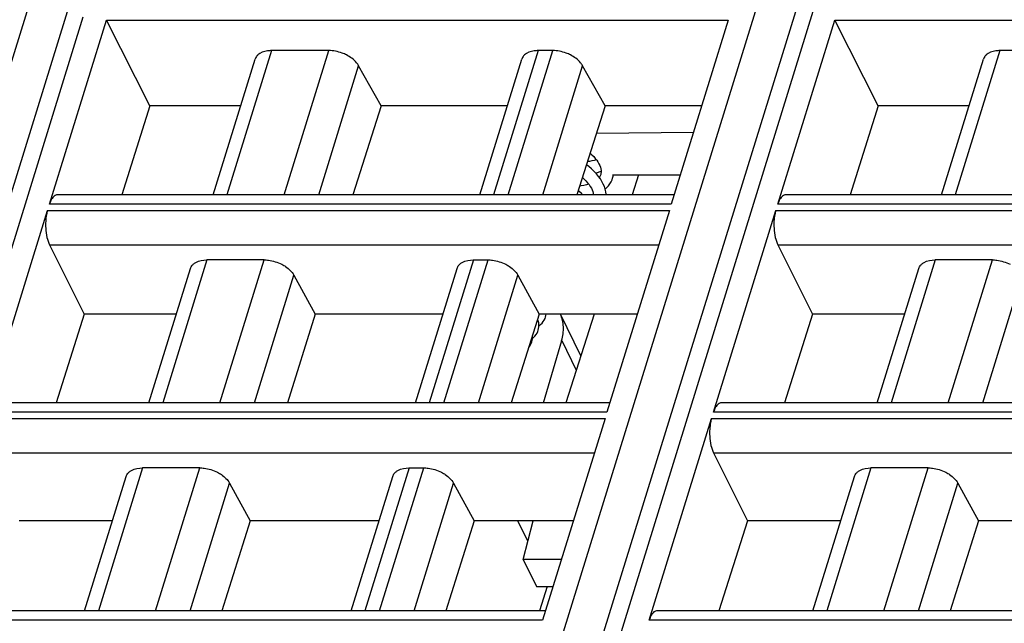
# Model space of a CAD drawing. Header units: millimetres. Extents: x 0 to 594, y 0 to 420.
# Tile 28 of 236: x 192 to 213, y 99 to 111. Entities that reach past the tile are written whole.
import ezdxf

# ---------------------------------------------------------------- set-up
doc = ezdxf.new("R2010")
doc.units = ezdxf.units.MM
doc.header["$LTSCALE"] = 32.67
doc.layers.get('0').update_dxf_attribs({"linetype": 'CONTINUOUS'})
doc.layers.add('1', color=7, linetype='CONTINUOUS')

msp = doc.modelspace()

# ---------------------------------------------------------------- linework, layer by layer
at = {"color": 7, "linetype": 'CONTINUOUS'}
for p, q in [((182.17496, 75.93445), (193.95944, 114.06904)), ((197.71019, 75.93445), (208.96326, 112.34938)), ((192.83321, 107.55039), (194.0476, 111.48015)), ((194.97425, 109.65093), (194.0476, 111.48015)), ((194.0476, 111.48015), (207.31107, 111.48015)), ((207.31107, 111.48015), (206.09669, 107.55039)), ((208.36844, 107.55039), (209.58283, 111.48015)), ((210.50948, 109.65093), (209.58283, 111.48015)), ((209.58283, 111.48015), (222.8463, 111.48015)), ((198.7919, 110.83119), (197.57218, 110.83119)), ((203.56914, 110.83119), (203.2582, 110.83119)), ((214.32713, 110.83119), (213.10741, 110.83119)), ((196.32762, 107.75219), (197.22294, 110.64947)), ((199.90652, 109.65093), (199.42908, 110.50922)), ((202.01364, 107.75219), (202.90896, 110.64947)), ((204.68376, 109.65093), (204.20632, 110.50922)), ((211.86285, 107.75219), (212.75817, 110.64947)), ((194.97425, 109.65093), (194.37622, 107.75219)), ((196.91437, 109.65093), (194.97425, 109.65093)), ((199.90652, 109.65093), (199.30781, 107.75219)), ((202.60039, 109.65093), (199.90652, 109.65093)), ((204.68376, 109.65093), (204.08504, 107.75219)), ((206.7458, 109.65093), (204.68376, 109.65093)), ((210.50948, 109.65093), (209.91145, 107.75219)), ((212.4496, 109.65093), (210.50948, 109.65093)), ((204.50011, 109.06852), (206.57341, 109.09308)), ((204.59206, 108.18913), (204.58616, 108.17223)), ((204.59702, 108.2088), (204.59142, 108.18705)), ((204.84621, 108.1808), (206.2915, 108.1808)), ((205.39988, 108.1808), (205.26344, 107.75219)), ((206.15905, 107.75219), (193.00239, 107.75219)), ((221.69428, 107.75219), (208.53762, 107.75219)), ((191.4615, 103.11153), (192.79286, 107.41982)), ((206.05634, 107.41982), (204.72498, 103.11153)), ((206.99673, 103.11153), (208.32809, 107.41982)), ((192.83588, 106.68538), (193.57367, 105.20408)), ((208.37111, 106.68538), (209.10889, 105.20408)), ((197.41146, 106.36407), (196.19172, 106.36407)), ((201.87775, 106.36407), (202.1887, 106.36407)), ((212.94668, 106.36407), (211.72695, 106.36407)), ((194.95591, 103.31334), (195.84191, 106.18044)), ((200.64193, 103.31334), (201.52793, 106.18044)), ((210.49114, 103.31334), (211.37714, 106.18044)), ((198.04759, 106.03871), (198.50433, 105.20408)), ((202.82483, 106.03871), (203.28156, 105.20408)), ((193.57367, 105.20408), (192.97816, 103.31334)), ((195.54019, 105.20408), (193.57367, 105.20408)), ((198.50433, 105.20408), (197.90813, 103.31334)), ((201.22621, 105.20408), (198.50433, 105.20408)), ((203.28156, 105.20408), (202.68537, 103.31334)), ((205.37162, 105.20408), (203.28156, 105.20408)), ((204.17, 104.31739), (203.73488, 105.20408)), ((204.45227, 105.20408), (203.85037, 103.31334)), ((209.10889, 105.20408), (208.51339, 103.31334)), ((211.07542, 105.20408), (209.10889, 105.20408)), ((203.36888, 103.31334), (203.75944, 104.64479)), ((204.78734, 103.31334), (191.63068, 103.31334)), ((220.32257, 103.31334), (207.16591, 103.31334)), ((204.68463, 102.98096), (203.35327, 98.67268)), ((205.62502, 98.67268), (206.95638, 102.98096)), ((206.9994, 102.24652), (207.72104, 100.79764)), ((196.03975, 101.92522), (194.82001, 101.92522)), ((200.50605, 101.92522), (200.81699, 101.92522)), ((211.57498, 101.92522), (210.35524, 101.92522)), ((193.5842, 98.87449), (194.4702, 101.74158)), ((199.27022, 98.87449), (200.15622, 101.74158)), ((209.11943, 98.87449), (210.00543, 101.74158)), ((196.67588, 101.59985), (197.11488, 100.79764)), ((201.45312, 101.59985), (201.89211, 100.79764)), ((212.21111, 101.59985), (212.65011, 100.79764)), ((194.1785, 100.79764), (192.18581, 100.79764)), ((197.11488, 100.79764), (196.50846, 98.87449)), ((199.86452, 100.79764), (197.11488, 100.79764)), ((201.89211, 100.79764), (201.2857, 98.87449)), ((204.00993, 100.79764), (201.89211, 100.79764)), ((203.03685, 100.35795), (202.82107, 100.79764)), ((202.93671, 99.96938), (203.15016, 100.79764)), ((207.72104, 100.79764), (207.11532, 98.87449)), ((209.71373, 100.79764), (207.72104, 100.79764)), ((212.65011, 100.79764), (212.04369, 98.87449)), ((215.39975, 100.79764), (212.65011, 100.79764)), ((202.93671, 99.96938), (203.22114, 99.38977)), ((203.75398, 99.96938), (202.93671, 99.96938)), ((203.22114, 99.38977), (203.57487, 99.38977)), ((203.44777, 99.38977), (203.28854, 98.87449)), ((203.41563, 98.87449), (190.25897, 98.87449)), ((218.95086, 98.87449), (205.7942, 98.87449))]:
    msp.add_line(p, q, dxfattribs=at)
at = {"color": 9, "linetype": 'CONTINUOUS'}
for p, q in [((196.91569, 76.15202), (208.2917, 112.96479)), ((181.38047, 76.15202), (192.53653, 112.25307)), ((193.54658, 111.54751), (182.60855, 76.15202)), ((209.11874, 111.66701), (198.14378, 76.15202)), ((197.57218, 110.83119), (196.6207, 107.75219)), ((197.84042, 107.75219), (198.7919, 110.83119)), ((203.2582, 110.83119), (202.30672, 107.75219)), ((202.61766, 107.75219), (203.56914, 110.83119)), ((213.10741, 110.83119), (212.15593, 107.75219)), ((198.5771, 107.75219), (199.42908, 110.50922)), ((203.35434, 107.75219), (204.20632, 110.50922)), ((206.09669, 107.55039), (192.83321, 107.55039)), ((221.63191, 107.55039), (208.36844, 107.55039)), ((192.79286, 107.41982), (206.05634, 107.41982)), ((208.32809, 107.41982), (221.59156, 107.41982)), ((192.83588, 106.68538), (205.82938, 106.68538)), ((208.37111, 106.68538), (221.36461, 106.68538)), ((196.19174, 106.36407), (195.24899, 103.31334)), ((196.46871, 103.31334), (197.41146, 106.36407)), ((201.87775, 106.36407), (200.93501, 103.31334)), ((201.24595, 103.31334), (202.1887, 106.36407)), ((211.72697, 106.36407), (210.78422, 103.31334)), ((212.00394, 103.31334), (212.94669, 106.36407)), ((197.20539, 103.31334), (198.04759, 106.03871)), ((201.98263, 103.31334), (202.82483, 106.03871)), ((212.74062, 103.31334), (213.58282, 106.03871)), ((203.75944, 104.64479), (204.07168, 104.00852)), ((191.42115, 102.98096), (204.68463, 102.98096)), ((204.72498, 103.11153), (191.4615, 103.11153)), ((206.95638, 102.98096), (220.21986, 102.98096)), ((220.2602, 103.11153), (206.99673, 103.11153)), ((191.46417, 102.24652), (204.45767, 102.24652)), ((206.9994, 102.24652), (219.9929, 102.24652)), ((194.82003, 101.92522), (193.87728, 98.87449)), ((195.097, 98.87449), (196.03975, 101.92522)), ((200.50605, 101.92522), (199.5633, 98.87449)), ((199.87424, 98.87449), (200.81699, 101.92522)), ((210.35526, 101.92522), (209.41251, 98.87449)), ((210.63223, 98.87449), (211.57498, 101.92522)), ((195.83368, 98.87449), (196.67588, 101.59985)), ((200.61092, 98.87449), (201.45312, 101.59985)), ((211.36891, 98.87449), (212.21111, 101.59985)), ((203.35327, 98.67268), (190.08979, 98.67268)), ((218.8885, 98.67268), (205.62502, 98.67268))]:
    msp.add_line(p, q, dxfattribs=at)
at = {"color": 7, "linetype": 'CONTINUOUS'}
for points in [[(204.36581, 108.6426), (204.40606, 108.60609), (204.44373, 108.56817), (204.47745, 108.53023), (204.50733, 108.49222), (204.53321, 108.45445), (204.555, 108.41712), (204.57276, 108.38021), (204.58628, 108.34418), (204.59553, 108.30922), (204.60055, 108.27494), (204.60112, 108.24134), (204.59702, 108.2088)], [(204.70554, 107.75219), (204.70538, 107.76378), (204.69914, 107.81797), (204.68734, 107.87274), (204.67, 107.92776), (204.64712, 107.98295), (204.6188, 108.03797), (204.58511, 108.09263), (204.54608, 108.14683), (204.5018, 108.20037), (204.45224, 108.25319), (204.39758, 108.30499), (204.33838, 108.35524), (204.28746, 108.39415)], [(204.49934, 108.50238), (204.49855, 108.5021), (204.453, 108.48861), (204.40412, 108.47714), (204.35205, 108.46783), (204.30897, 108.46234)], [(204.48158, 108.22192), (204.52247, 108.23158), (204.58153, 108.24909), (204.60087, 108.2561)], [(204.58616, 108.17223), (204.57259, 108.14406), (204.56085, 108.12632)], [(204.84621, 108.10837), (204.85319, 108.13316), (204.86255, 108.1808)], [(204.33795, 107.98028), (204.33332, 107.97862), (204.28559, 107.96482), (204.23402, 107.95317), (204.17887, 107.94387), (204.14422, 107.93986)], [(204.20182, 108.12253), (204.23993, 108.08838), (204.27839, 108.05014), (204.31297, 108.01169), (204.34378, 107.97295), (204.37063, 107.93413), (204.39327, 107.89558), (204.41154, 107.85764), (204.42526, 107.82083), (204.4345, 107.78531), (204.43913, 107.75219)], [(204.68738, 107.87254), (204.72394, 107.90666), (204.75901, 107.94619), (204.78926, 107.98786), (204.81462, 108.03139), (204.8349, 108.07616), (204.84647, 108.10921)], [(204.21216, 107.75219), (204.18158, 107.78033), (204.12434, 107.82759), (204.11177, 107.83694)], [(203.27361, 104.93718), (203.27413, 104.97899), (203.26968, 105.02172), (203.26019, 105.06496), (203.2486, 105.09954)], [(203.2738, 104.95249), (203.27681, 104.95456), (203.31053, 104.98287), (203.34019, 105.01341), (203.36576, 105.046), (203.38712, 105.08036), (203.40397, 105.1156), (203.41467, 105.14536)], [(203.41462, 105.1452), (203.42309, 105.1783), (203.42694, 105.20408)], [(203.13656, 104.68677), (203.16068, 104.70708), (203.18937, 104.73682), (203.21398, 104.76853), (203.23441, 104.80191), (203.25029, 104.8358), (203.25952, 104.86181)], [(203.25944, 104.86154), (203.26849, 104.89792), (203.27361, 104.93718)], [(203.0584, 104.49634), (203.07398, 104.51529), (203.09549, 104.54861), (203.11222, 104.58264), (203.12314, 104.61264)], [(203.12305, 104.61233), (203.13133, 104.6451), (203.13647, 104.68232)], [(203.13647, 104.68232), (203.13733, 104.72208), (203.13554, 104.741)]]:
    msp.add_lwpolyline(points, dxfattribs=at)
for points, knots in [([(197.27966, 110.73821), (197.27297, 110.73193), (197.24861, 110.70633), (197.23065, 110.67446), (197.22292, 110.64948)], [0, 0, 0, 0, 0.2596683, 1, 1, 1, 1]), ([(197.57218, 110.83119), (197.5425, 110.83119), (197.43993, 110.82483), (197.33347, 110.78874), (197.27966, 110.73821)], [0, 0, 0, 0, 0.28674265, 1, 1, 1, 1]), ([(199.16942, 110.73821), (199.13991, 110.75312), (199.02039, 110.8049), (198.88907, 110.83119), (198.7919, 110.83119)], [0, 0, 0, 0, 0.25386908, 1, 1, 1, 1]), ([(199.42908, 110.50922), (199.41649, 110.53186), (199.349, 110.62748), (199.25016, 110.6974), (199.16942, 110.73821)], [0, 0, 0, 0, 0.22267824, 1, 1, 1, 1]), ([(202.96567, 110.73821), (202.95898, 110.73193), (202.93462, 110.70633), (202.91666, 110.67446), (202.90894, 110.64948)], [0, 0, 0, 0, 0.2596683, 1, 1, 1, 1]), ([(203.2582, 110.83119), (203.22852, 110.83119), (203.12594, 110.82483), (203.01949, 110.78874), (202.96567, 110.73821)], [0, 0, 0, 0, 0.28674265, 1, 1, 1, 1]), ([(203.94665, 110.73821), (203.91715, 110.75312), (203.79763, 110.8049), (203.66631, 110.83119), (203.56914, 110.83119)], [0, 0, 0, 0, 0.25386908, 1, 1, 1, 1]), ([(204.20632, 110.50922), (204.19372, 110.53186), (204.12624, 110.62748), (204.0274, 110.6974), (203.94665, 110.73821)], [0, 0, 0, 0, 0.22267824, 1, 1, 1, 1]), ([(212.81488, 110.73821), (212.8082, 110.73193), (212.78383, 110.70633), (212.76588, 110.67446), (212.75815, 110.64948)], [0, 0, 0, 0, 0.2596683, 1, 1, 1, 1]), ([(213.10741, 110.83119), (213.07773, 110.83119), (212.97515, 110.82483), (212.8687, 110.78874), (212.81488, 110.73821)], [0, 0, 0, 0, 0.28674265, 1, 1, 1, 1]), ([(192.9361, 107.72725), (192.91242, 107.70888), (192.87005, 107.65197), (192.84471, 107.5876), (192.83321, 107.55039)], [0, 0, 0, 0, 0.43482843, 1, 1, 1, 1]), ([(208.47132, 107.72725), (208.44765, 107.70888), (208.40528, 107.65197), (208.37994, 107.5876), (208.36844, 107.55039)], [0, 0, 0, 0, 0.43482843, 1, 1, 1, 1]), ([(192.79286, 107.41982), (192.78421, 107.39183), (192.75402, 107.26721), (192.74774, 107.13744), (192.75352, 107.03888)], [0, 0, 0, 0, 0.22881463, 1, 1, 1, 1]), ([(208.32809, 107.41982), (208.31944, 107.39183), (208.28925, 107.26721), (208.28297, 107.13744), (208.28875, 107.03888)], [0, 0, 0, 0, 0.22881463, 1, 1, 1, 1]), ([(192.75352, 107.03888), (192.75734, 106.97357), (192.77352, 106.85265), (192.81085, 106.73562), (192.83588, 106.68538)], [0, 0, 0, 0, 0.53816872, 1, 1, 1, 1]), ([(208.28875, 107.03888), (208.29257, 106.97357), (208.30875, 106.85265), (208.34608, 106.73562), (208.37111, 106.68538)], [0, 0, 0, 0, 0.53816872, 1, 1, 1, 1]), ([(195.8989, 106.27011), (195.91535, 106.28567), (196.00108, 106.34644), (196.1104, 106.36407), (196.19172, 106.36407)], [0, 0, 0, 0, 0.21777869, 1, 1, 1, 1]), ([(197.41146, 106.36407), (197.44298, 106.36407), (197.57311, 106.35516), (197.70078, 106.31506), (197.78868, 106.27011)], [0, 0, 0, 0, 0.24204309, 1, 1, 1, 1]), ([(201.58492, 106.27011), (201.60137, 106.28567), (201.6871, 106.34644), (201.79642, 106.36407), (201.87774, 106.36407)], [0, 0, 0, 0, 0.21777869, 1, 1, 1, 1]), ([(202.18869, 106.36407), (202.22022, 106.36407), (202.35035, 106.35516), (202.47802, 106.31506), (202.56591, 106.27011)], [0, 0, 0, 0, 0.24204309, 1, 1, 1, 1]), ([(211.43413, 106.27011), (211.45058, 106.28567), (211.53631, 106.34644), (211.64563, 106.36407), (211.72695, 106.36407)], [0, 0, 0, 0, 0.21777869, 1, 1, 1, 1]), ([(212.94668, 106.36407), (212.97821, 106.36407), (213.10834, 106.35516), (213.23601, 106.31506), (213.3239, 106.27011)], [0, 0, 0, 0, 0.24204309, 1, 1, 1, 1]), ([(195.84191, 106.18044), (195.8497, 106.20566), (195.86771, 106.23785), (195.89219, 106.26376), (195.8989, 106.27011)], [0, 0, 0, 0, 0.7407559, 1, 1, 1, 1]), ([(197.78868, 106.27011), (197.81731, 106.25546), (197.91758, 106.19666), (198.00706, 106.11278), (198.0476, 106.03869)], [0, 0, 0, 0, 0.27579327, 1, 1, 1, 1]), ([(201.52792, 106.18044), (201.53572, 106.20566), (201.55373, 106.23785), (201.57821, 106.26376), (201.58492, 106.27011)], [0, 0, 0, 0, 0.7407559, 1, 1, 1, 1]), ([(202.56591, 106.27011), (202.59454, 106.25546), (202.69482, 106.19666), (202.7843, 106.11278), (202.82484, 106.03869)], [0, 0, 0, 0, 0.27579327, 1, 1, 1, 1]), ([(211.37713, 106.18044), (211.38493, 106.20566), (211.40294, 106.23785), (211.42742, 106.26376), (211.43413, 106.27011)], [0, 0, 0, 0, 0.7407559, 1, 1, 1, 1]), ([(203.75896, 104.64292), (203.78663, 104.73727), (203.81449, 104.92944), (203.77176, 105.1204), (203.7342, 105.20439)], [0, 0, 0, 0, 0.51657712, 1, 1, 1, 1]), ([(207.09962, 103.2884), (207.07594, 103.27003), (207.03357, 103.21312), (207.00823, 103.14875), (206.99673, 103.11153)], [0, 0, 0, 0, 0.43482843, 1, 1, 1, 1]), ([(206.95638, 102.98096), (206.94773, 102.95297), (206.91754, 102.82836), (206.91126, 102.69859), (206.91704, 102.60002)], [0, 0, 0, 0, 0.22881463, 1, 1, 1, 1]), ([(206.91704, 102.60002), (206.92086, 102.53472), (206.93704, 102.4138), (206.97437, 102.29677), (206.9994, 102.24652)], [0, 0, 0, 0, 0.53816872, 1, 1, 1, 1]), ([(194.5272, 101.83126), (194.54364, 101.84681), (194.62937, 101.90758), (194.73869, 101.92522), (194.82001, 101.92522)], [0, 0, 0, 0, 0.21777869, 1, 1, 1, 1]), ([(196.03975, 101.92522), (196.07127, 101.92522), (196.2014, 101.9163), (196.32907, 101.87621), (196.41697, 101.83125)], [0, 0, 0, 0, 0.24204309, 1, 1, 1, 1]), ([(200.21321, 101.83126), (200.22966, 101.84681), (200.31539, 101.90758), (200.42471, 101.92522), (200.50603, 101.92522)], [0, 0, 0, 0, 0.21777869, 1, 1, 1, 1]), ([(200.81698, 101.92522), (200.84851, 101.92522), (200.97864, 101.9163), (201.10631, 101.87621), (201.1942, 101.83125)], [0, 0, 0, 0, 0.24204309, 1, 1, 1, 1]), ([(210.06242, 101.83126), (210.07887, 101.84681), (210.1646, 101.90758), (210.27392, 101.92522), (210.35524, 101.92522)], [0, 0, 0, 0, 0.21777869, 1, 1, 1, 1]), ([(211.57498, 101.92522), (211.6065, 101.92522), (211.73663, 101.9163), (211.8643, 101.87621), (211.9522, 101.83125)], [0, 0, 0, 0, 0.24204309, 1, 1, 1, 1]), ([(194.4702, 101.74159), (194.47799, 101.76681), (194.496, 101.79899), (194.52048, 101.82491), (194.5272, 101.83126)], [0, 0, 0, 0, 0.7407559, 1, 1, 1, 1]), ([(196.41697, 101.83125), (196.4456, 101.81661), (196.54587, 101.75781), (196.63535, 101.67392), (196.67589, 101.59984)], [0, 0, 0, 0, 0.27579327, 1, 1, 1, 1]), ([(200.15621, 101.74159), (200.16401, 101.76681), (200.18202, 101.79899), (200.2065, 101.82491), (200.21321, 101.83126)], [0, 0, 0, 0, 0.7407559, 1, 1, 1, 1]), ([(201.1942, 101.83125), (201.22284, 101.81661), (201.32311, 101.75781), (201.41259, 101.67392), (201.45313, 101.59984)], [0, 0, 0, 0, 0.27579327, 1, 1, 1, 1]), ([(210.00543, 101.74159), (210.01322, 101.76681), (210.03123, 101.79899), (210.05571, 101.82491), (210.06242, 101.83126)], [0, 0, 0, 0, 0.7407559, 1, 1, 1, 1]), ([(211.9522, 101.83125), (211.98083, 101.81661), (212.0811, 101.75781), (212.17058, 101.67392), (212.21112, 101.59984)], [0, 0, 0, 0, 0.27579327, 1, 1, 1, 1]), ([(205.72791, 98.84955), (205.70423, 98.83117), (205.66186, 98.77427), (205.63652, 98.70989), (205.62502, 98.67268)], [0, 0, 0, 0, 0.43482843, 1, 1, 1, 1])]:
    msp.add_open_spline(points, degree=3, knots=knots, dxfattribs=at)
for points in [[(192.97242, 107.74724), (192.95931, 107.74287), (192.94701, 107.73573), (192.9361, 107.72725)], [(193.00239, 107.75219), (192.99226, 107.75218), (192.98202, 107.75044), (192.97242, 107.74724)], [(208.50765, 107.74724), (208.49454, 107.74287), (208.48224, 107.73573), (208.47132, 107.72725)], [(208.53762, 107.75219), (208.52749, 107.75218), (208.51725, 107.75044), (208.50765, 107.74724)], [(207.13594, 103.30839), (207.12283, 103.30402), (207.11053, 103.29687), (207.09962, 103.2884)], [(207.16591, 103.31333), (207.15578, 103.31333), (207.14554, 103.31159), (207.13594, 103.30839)], [(205.76423, 98.86953), (205.75112, 98.86516), (205.73882, 98.85802), (205.72791, 98.84955)], [(205.7942, 98.87448), (205.78408, 98.87448), (205.77384, 98.87274), (205.76423, 98.86953)]]:
    msp.add_open_spline(points, degree=3, dxfattribs=at)
at = {"layer": '1', "color": 1, "linetype": 'CONTINUOUS'}
msp.add_line((203.03685, 100.35795), (202.82107, 100.79764), dxfattribs=at)

doc.saveas('drawing.dxf')
